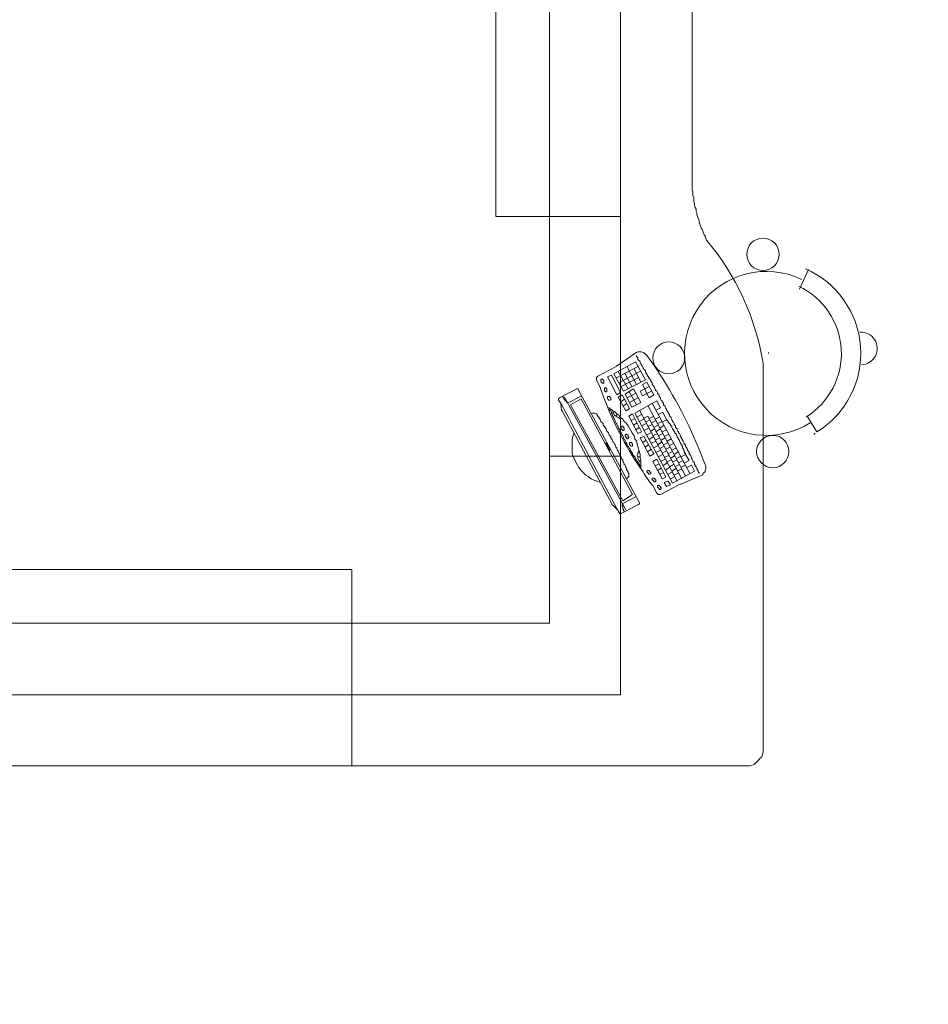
# Model space of a CAD drawing. Header units: millimetres. Extents: x 126553 to 403692, y -95821 to 38049.
# Tile 190 of 256: x 221684 to 221939, y 12881 to 13157. Entities that reach past the tile are written whole.
import ezdxf
from ezdxf import colors
from ezdxf.entities.mleader import LeaderData, LeaderLine
from ezdxf.math import Vec2, Vec3

# ---------------------------------------------------------------- set-up
doc = ezdxf.new("R2010")
doc.units = ezdxf.units.MM
doc.layers.add('_(06 GRUBA)', color=7, linetype='Continuous', lineweight=40)
doc.layers.add('OKNA', color=7, linetype='Continuous', lineweight=13)
doc.styles.add('ROMANS', font='romans.shx', dxfattribs={"width": 0.7})

msp = doc.modelspace()

# ---------------------------------------------------------------- linework, layer by layer
at = {"layer": 'OKNA', "color": 0}
for points in [[(221832.37343, 13251.00667), (221832.37343, 12987.58621), (221830.25329, 12987.58621), (221465.38549, 12987.58621), (221465.38549, 12967.44487), (221696.6844, 12967.44487)], [(221852.30275, 13251.00667), (221852.30275, 13154.86534), (221852.30275, 12967.44487), (221832.37343, 12967.44487), (221689.2639, 12967.44487)], [(221817.32042, 13251.00667), (221817.32042, 13101.6498), (221832.37343, 13101.6498), (221852.30275, 13101.6498), (221832.37343, 13101.6498), (221832.37343, 12987.58621)], [(221902.5501, 13081.29644), (221905.09427, 13086.80881)], [(221874.35222, 13029.565), (221874.35222, 13029.77702), (221874.14021, 13029.98903), (221874.14021, 13030.41306), (221873.92819, 13030.62507), (221873.71618, 13030.83709), (221873.71618, 13031.0491), (221873.50416, 13031.47313), (221873.29215, 13031.68514), (221873.29215, 13031.89716), (221873.08014, 13032.10917), (221873.08014, 13032.5332), (221872.86812, 13032.74521), (221872.65611, 13032.95723), (221872.65611, 13033.16924), (221872.44409, 13033.59327), (221872.23208, 13033.80528), (221872.23208, 13034.0173), (221872.02006, 13034.44133), (221872.02006, 13034.65334), (221871.80805, 13034.86536), (221871.59604, 13035.07737), (221871.59604, 13035.5014), (221871.38402, 13035.71341), (221871.17201, 13035.92543), (221871.17201, 13036.13744), (221870.95999, 13036.56147), (221870.95999, 13036.77348), (221870.74798, 13036.9855), (221870.53597, 13037.19751), (221870.53597, 13037.62154), (221870.32395, 13037.83355), (221870.11194, 13038.04557), (221870.11194, 13038.25758), (221869.89992, 13038.68161), (221869.68791, 13038.89362), (221869.68791, 13039.10564), (221869.4759, 13039.31765), (221869.26388, 13039.74168), (221869.26388, 13039.95369), (221869.05187, 13040.16571), (221869.05187, 13040.37772), (221868.83985, 13040.80175), (221868.62784, 13041.01376), (221868.62784, 13041.22578), (221868.41582, 13041.43779), (221868.20381, 13041.86182), (221868.20381, 13042.07384), (221867.9918, 13042.28585), (221867.77978, 13042.49786), (221867.77978, 13042.92189), (221867.56777, 13043.13391), (221867.35575, 13043.34592), (221867.35575, 13043.55793), (221867.14374, 13043.98196), (221866.93173, 13044.19398), (221866.93173, 13044.40599), (221866.71971, 13044.618), (221866.5077, 13045.04203), (221866.5077, 13045.25405), (221866.29568, 13045.46606), (221866.08367, 13045.67807), (221866.08367, 13046.1021), (221865.87166, 13046.31412), (221865.65964, 13046.52613), (221865.65964, 13046.73815), (221865.44763, 13047.16217), (221865.23561, 13047.37419), (221865.23561, 13047.5862), (221865.0236, 13047.79822), (221864.81159, 13048.22224), (221864.81159, 13048.43426), (221864.59957, 13048.64627), (221864.38756, 13048.85829), (221864.38756, 13049.28231), (221864.17554, 13049.49433), (221863.96353, 13049.70634), (221863.96353, 13049.91836), (221863.75151, 13050.13037), (221863.5395, 13050.5544), (221863.5395, 13050.76641), (221863.32749, 13050.97843), (221863.11547, 13051.19044), (221863.11547, 13051.61447), (221862.90346, 13051.82648), (221862.69144, 13052.0385), (221862.69144, 13052.25051), (221862.47943, 13052.67454), (221862.26742, 13052.88655), (221862.0554, 13053.09857), (221862.0554, 13053.31058), (221861.84339, 13053.73461), (221861.63137, 13053.94663), (221861.63137, 13054.15864), (221861.41936, 13054.37065), (221861.20735, 13054.58267), (221861.20735, 13055.0067), (221860.99533, 13055.21871), (221860.78332, 13055.43072), (221860.78332, 13055.64274), (221860.5713, 13056.06677), (221860.35929, 13056.27878), (221860.14727, 13056.49079), (221860.14727, 13056.70281), (221859.93526, 13056.91482), (221859.72325, 13057.33885), (221859.72325, 13057.55086), (221859.51123, 13057.76288), (221859.29922, 13057.97489), (221859.29922, 13058.39892), (221859.0872, 13058.61094), (221858.87519, 13058.82295), (221858.66318, 13059.03496), (221858.66318, 13059.24698), (221858.45116, 13059.67101), (221858.23915, 13059.88302), (221858.23915, 13060.09503), (221858.02713, 13060.30705), (221857.81512, 13060.73108), (221857.81512, 13060.94309), (221857.60311, 13061.1551), (221857.39109, 13061.36712), (221857.17908, 13061.57913), (221857.17908, 13062.00316), (221856.96706, 13062.21518), (221856.75505, 13062.42719), (221856.75505, 13062.6392)], [(221893.85752, 13063.27525), (221893.85752, 13063.48726)], [(221857.39109, 13059.67101), (221851.03067, 13056.27878)], [(221854.21088, 13059.45899), (221856.75505, 13054.58267)], [(221856.11901, 13059.03496), (221858.02713, 13055.21871)], [(221851.66671, 13058.18691), (221854.42289, 13053.31058)], [(221858.02713, 13058.39892), (221851.87872, 13055.0067)], [(221857.39109, 13056.49079), (221852.51477, 13053.94663)], [(221853.57484, 13057.55086), (221855.48296, 13053.94663)], [(221860.99533, 13052.67454), (221859.72325, 13052.0385), (221858.45116, 13051.40246), (221857.81512, 13052.67454), (221859.0872, 13053.31058), (221860.35929, 13053.94663)], [(221859.72325, 13055.21871), (221861.63137, 13051.61447)], [(221835.97767, 13051.19044), (221836.18968, 13050.97843), (221836.18968, 13050.76641), (221836.40169, 13050.76641), (221836.40169, 13050.5544), (221836.61371, 13050.34239), (221836.61371, 13050.13037), (221836.82572, 13050.13037), (221836.82572, 13049.91836), (221837.03774, 13049.91836), (221837.03774, 13049.70634), (221837.24975, 13049.70634), (221837.24975, 13049.49433), (221837.46177, 13049.49433), (221837.46177, 13049.28231), (221841.49003, 13051.40246)], [(221853.78685, 13019.38833), (221836.61371, 13050.97843)], [(221856.54303, 13052.0385), (221854.21088, 13050.76641)], [(221854.63491, 13052.67454), (221856.75505, 13048.85829)], [(221857.17908, 13050.76641), (221854.84692, 13049.49433)], [(221851.4547, 13019.38833), (221850.18261, 13020.66041), (221849.9706, 13020.66041), (221849.9706, 13020.87242), (221835.97767, 13046.95016), (221835.97767, 13047.16217), (221835.76565, 13047.16217), (221835.76565, 13047.37419), (221835.55364, 13049.28231)], [(221858.02713, 13030.83709), (221858.02713, 13033.16924), (221857.81512, 13034.0173), (221857.81512, 13034.86536), (221857.60311, 13035.5014), (221857.39109, 13036.34945), (221857.17908, 13037.19751), (221856.96706, 13037.83355), (221856.75505, 13038.68161), (221856.33102, 13039.31765), (221856.11901, 13040.16571), (221855.69498, 13040.80175), (221855.27095, 13041.43779), (221854.84692, 13042.28585), (221854.42289, 13042.92189), (221853.99887, 13043.55793), (221853.36282, 13044.19398), (221852.93879, 13044.83002), (221852.30275, 13045.25405), (221851.87872, 13045.89009), (221851.24268, 13046.31412), (221850.60664, 13046.95016), (221849.9706, 13047.37419), (221849.33456, 13047.79822), (221848.69851, 13048.22224)], [(221849.12254, 13048.01023), (221849.33456, 13047.79822), (221849.33456, 13047.37419), (221849.54657, 13047.16217), (221849.75858, 13046.73815), (221849.75858, 13046.52613), (221849.9706, 13046.31412), (221849.9706, 13045.89009), (221850.18261, 13045.67807), (221850.39463, 13045.25405), (221850.39463, 13045.04203), (221850.60664, 13044.83002), (221850.81865, 13044.40599), (221850.81865, 13044.19398), (221851.03067, 13043.76995), (221851.24268, 13043.55793), (221851.24268, 13043.34592), (221851.4547, 13042.92189), (221851.66671, 13042.70988), (221851.66671, 13042.28585), (221851.87872, 13042.07384), (221852.09074, 13041.86182), (221852.09074, 13041.43779), (221852.30275, 13041.22578), (221852.51477, 13041.01376), (221852.51477, 13040.58974), (221852.72678, 13040.37772), (221852.93879, 13040.16571), (221853.15081, 13039.74168), (221853.15081, 13039.52967), (221853.36282, 13039.10564), (221853.57484, 13038.89362), (221853.57484, 13038.68161), (221853.78685, 13038.25758), (221853.99887, 13038.04557), (221854.21088, 13037.83355), (221854.21088, 13037.40952), (221854.42289, 13037.19751), (221854.63491, 13036.9855), (221854.84692, 13036.56147), (221855.05894, 13036.34945), (221855.05894, 13036.13744), (221855.27095, 13035.71341), (221855.48296, 13035.5014), (221855.69498, 13035.28938), (221855.69498, 13034.86536), (221855.90699, 13034.65334), (221856.11901, 13034.44133), (221856.33102, 13034.22931), (221856.54303, 13033.80528), (221856.54303, 13033.59327), (221856.75505, 13033.38126), (221856.96706, 13032.95723), (221857.17908, 13032.74521), (221857.39109, 13032.5332), (221857.60311, 13032.10917), (221857.60311, 13031.89716), (221857.81512, 13031.68514), (221858.02713, 13031.47313)], [(221853.36282, 13050.34239), (221852.30275, 13049.70634)], [(221853.99887, 13049.0703), (221852.93879, 13048.43426)], [(221862.26742, 13047.37419), (221863.5395, 13048.01023), (221862.47943, 13049.91836), (221856.33102, 13046.52613), (221866.93173, 13026.80882), (221873.08014, 13030.20105), (221872.23208, 13031.89716), (221870.95999, 13031.26112)], [(221859.93526, 13048.64627), (221870.53597, 13028.92896)], [(221861.20735, 13049.28231), (221871.80805, 13029.565)], [(221853.78685, 13028.0809), (221854.21088, 13028.29292), (221854.42289, 13028.50493), (221854.63491, 13028.71695), (221854.63491, 13029.565), (221854.42289, 13029.77702), (221854.42289, 13029.98903), (221854.21088, 13030.41306), (221853.99887, 13030.62507), (221853.99887, 13031.0491), (221853.78685, 13031.26112), (221853.78685, 13031.47313), (221853.57484, 13031.89716), (221853.36282, 13032.10917), (221853.36282, 13032.32119), (221853.15081, 13032.74521), (221852.93879, 13032.95723), (221852.93879, 13033.38126), (221852.72678, 13033.59327), (221852.51477, 13033.80528), (221852.51477, 13034.22931), (221852.30275, 13034.44133), (221852.09074, 13034.65334), (221852.09074, 13035.07737), (221851.87872, 13035.28938), (221851.66671, 13035.71341), (221851.66671, 13035.92543), (221851.4547, 13036.13744), (221851.24268, 13036.56147), (221851.24268, 13036.77348), (221851.03067, 13036.9855), (221850.81865, 13037.40952), (221850.81865, 13037.62154), (221850.60664, 13037.83355), (221850.39463, 13038.25758), (221850.18261, 13038.4696), (221850.18261, 13038.68161), (221849.9706, 13039.10564), (221849.75858, 13039.31765), (221849.54657, 13039.52967), (221849.54657, 13039.95369), (221849.33456, 13040.16571), (221849.12254, 13040.37772), (221848.91053, 13040.80175), (221848.91053, 13041.01376), (221848.69851, 13041.22578), (221848.4865, 13041.43779), (221848.27448, 13041.86182), (221848.27448, 13042.07384), (221848.06247, 13042.28585), (221847.85046, 13042.70988), (221847.63844, 13042.92189), (221847.42643, 13043.13391), (221847.42643, 13043.55793), (221847.21441, 13043.76995), (221847.0024, 13043.98196), (221846.79039, 13044.19398), (221846.57837, 13044.618), (221846.57837, 13044.83002), (221846.36636, 13045.04203), (221846.15434, 13045.46606), (221845.94233, 13045.67807), (221845.73032, 13045.89009), (221845.73032, 13046.1021), (221845.5183, 13046.31412), (221845.09427, 13046.52613), (221844.45823, 13046.52613), (221844.0342, 13046.31412)], [(221850.18261, 13047.16217), (221850.18261, 13046.73815), (221850.39463, 13046.31412), (221850.60664, 13045.89009), (221851.03067, 13045.67807), (221851.24268, 13045.46606), (221851.66671, 13045.25405), (221852.09074, 13045.04203), (221852.51477, 13045.04203)], [(221851.03067, 13045.67807), (221851.4547, 13046.31412)], [(221856.33102, 13045.04203), (221855.27095, 13044.40599)], [(221856.96706, 13045.46606), (221858.23915, 13046.1021)], [(221857.60311, 13047.37419), (221868.20381, 13027.44486)], [(221858.66318, 13045.04203), (221859.93526, 13045.67807), (221869.4759, 13028.0809)], [(221860.35929, 13045.04203), (221861.63137, 13045.67807)], [(221862.0554, 13044.83002), (221863.32749, 13045.46606)], [(221870.32395, 13032.5332), (221871.59604, 13033.16924), (221870.53597, 13034.86536), (221870.53597, 13035.07737), (221870.32395, 13035.28938), (221870.32395, 13035.5014), (221870.11194, 13035.92543), (221870.11194, 13036.13744), (221869.89992, 13036.34945), (221869.89992, 13036.56147), (221869.68791, 13036.77348), (221869.68791, 13037.19751), (221869.4759, 13037.40952), (221869.4759, 13037.62154), (221869.26388, 13037.83355), (221869.26388, 13038.04557), (221869.05187, 13038.25758), (221868.83985, 13038.68161), (221868.83985, 13038.89362), (221868.62784, 13039.10564), (221868.62784, 13039.31765), (221868.41582, 13039.52967), (221868.20381, 13039.74168), (221868.20381, 13039.95369), (221867.9918, 13040.37772), (221867.9918, 13040.58974), (221867.77978, 13040.80175), (221867.56777, 13041.01376), (221867.56777, 13041.22578), (221867.35575, 13041.43779), (221867.14374, 13041.64981), (221867.14374, 13041.86182), (221866.93173, 13042.07384), (221866.71971, 13042.49786), (221866.71971, 13042.70988), (221866.5077, 13042.92189), (221866.29568, 13043.13391), (221866.29568, 13043.34592), (221866.08367, 13043.55793), (221865.87166, 13043.76995), (221865.65964, 13043.98196), (221865.65964, 13044.19398), (221865.44763, 13044.40599), (221865.23561, 13044.618), (221864.17554, 13046.73815), (221862.90346, 13046.1021)], [(221856.96706, 13043.76995), (221855.90699, 13043.13391)], [(221857.60311, 13042.49786), (221856.54303, 13041.86182)], [(221857.60311, 13044.19398), (221858.87519, 13044.83002)], [(221858.23915, 13042.92189), (221859.51123, 13043.55793)], [(221858.87519, 13041.64981), (221860.14727, 13042.28585)], [(221859.29922, 13043.98196), (221860.5713, 13044.618)], [(221859.93526, 13042.70988), (221861.20735, 13043.34592)], [(221860.99533, 13043.76995), (221862.26742, 13044.40599)], [(221861.63137, 13042.49786), (221862.90346, 13043.13391)], [(221862.69144, 13043.55793), (221863.96353, 13044.19398)], [(221863.32749, 13042.28585), (221864.59957, 13043.13391)], [(221863.96353, 13043.98196), (221865.23561, 13044.618)], [(221839.15788, 13040.80175), (221838.94586, 13039.95369), (221838.73385, 13039.10564), (221838.73385, 13035.28938), (221838.94586, 13034.44133), (221839.36989, 13033.59327), (221839.79392, 13032.74521), (221840.21795, 13031.89716), (221840.64198, 13031.26112), (221841.27802, 13030.41306), (221841.91406, 13029.77702), (221842.5501, 13029.14097), (221843.18615, 13028.71695), (221844.0342, 13028.0809), (221844.88226, 13027.65688), (221845.73032, 13027.44486), (221846.57837, 13027.02083)], [(221861.63137, 13035.07737), (221860.5713, 13034.44133), (221861.63137, 13035.07737), (221858.87519, 13039.95369), (221857.81512, 13039.52967), (221860.5713, 13034.44133)], [(221859.72325, 13040.37772), (221860.78332, 13041.01376)], [(221860.35929, 13039.10564), (221861.63137, 13039.95369)], [(221860.78332, 13041.43779), (221861.84339, 13042.07384)], [(221861.41936, 13040.16571), (221862.69144, 13040.80175)], [(221862.0554, 13038.89362), (221863.32749, 13039.52967)], [(221862.26742, 13041.22578), (221863.5395, 13042.07384)], [(221862.90346, 13040.16571), (221864.17554, 13040.80175)], [(221863.75151, 13038.89362), (221864.81159, 13039.52967)], [(221863.96353, 13041.22578), (221865.23561, 13041.86182)], [(221864.59957, 13039.95369), (221865.87166, 13040.58974)], [(221907.00239, 13040.80175), (221906.79038, 13040.80175), (221906.79038, 13040.58974), (221906.57836, 13040.58974)], [(221859.51123, 13038.89362), (221858.45116, 13038.25758)], [(221860.14727, 13037.62154), (221859.0872, 13036.9855)], [(221860.99533, 13038.04557), (221862.26742, 13038.68161)], [(221861.63137, 13036.77348), (221862.90346, 13037.40952)], [(221862.69144, 13037.62154), (221863.96353, 13038.4696)], [(221863.32749, 13036.56147), (221864.59957, 13037.19751)], [(221864.38756, 13037.62154), (221865.65964, 13038.25758)], [(221865.0236, 13036.34945), (221866.29568, 13036.9855)], [(221865.44763, 13038.68161), (221866.5077, 13039.31765)], [(221866.08367, 13037.40952), (221867.35575, 13038.04557)], [(221866.71971, 13036.13744), (221867.9918, 13036.77348)], [(221832.37343, 13034.44133), (221852.30275, 13034.44133)], [(221857.60311, 13035.92543), (221857.17908, 13035.5014), (221857.17908, 13035.07737), (221856.96706, 13034.65334), (221857.17908, 13034.22931), (221857.17908, 13033.80528), (221857.39109, 13033.38126), (221857.60311, 13032.95723), (221858.02713, 13032.74521)], [(221857.17908, 13034.22931), (221857.81512, 13034.22931)], [(221860.99533, 13036.34945), (221859.93526, 13035.71341)], [(221862.26742, 13035.5014), (221863.5395, 13036.13744)], [(221862.90346, 13034.22931), (221864.17554, 13034.86536)], [(221863.96353, 13035.28938), (221865.23561, 13035.92543)], [(221864.59957, 13034.0173), (221865.87166, 13034.65334)], [(221865.65964, 13035.07737), (221866.93173, 13035.71341)], [(221866.29568, 13033.80528), (221867.56777, 13034.65334)], [(221867.35575, 13034.86536), (221868.62784, 13035.71341)], [(221867.9918, 13033.80528), (221869.26388, 13034.44133)], [(221869.26388, 13034.22931), (221870.53597, 13034.86536)], [(221865.0236, 13028.50493), (221862.47943, 13033.59327), (221861.41936, 13032.95723), (221863.96353, 13028.0809), (221865.0236, 13028.50493), (221863.96353, 13028.0809)], [(221863.11547, 13032.32119), (221862.0554, 13031.68514)], [(221863.5395, 13032.95723), (221864.81159, 13033.59327)], [(221864.17554, 13031.68514), (221865.44763, 13032.5332)], [(221865.0236, 13030.62507), (221866.08367, 13031.26112)], [(221865.23561, 13032.74521), (221866.5077, 13033.38126)], [(221866.08367, 13031.47313), (221867.14374, 13032.10917)], [(221866.93173, 13032.74521), (221868.20381, 13033.38126)], [(221867.56777, 13031.47313), (221868.83985, 13032.10917)], [(221868.62784, 13032.5332), (221869.89992, 13033.16924)], [(221869.26388, 13031.26112), (221870.53597, 13031.89716)], [(221863.75151, 13031.0491), (221862.69144, 13030.41306)], [(221864.38756, 13029.77702), (221863.32749, 13029.35299)], [(221865.65964, 13029.35299), (221866.93173, 13029.98903)], [(221866.29568, 13028.0809), (221867.56777, 13028.71695)], [(221866.71971, 13030.20105), (221867.9918, 13031.0491)], [(221867.35575, 13029.14097), (221868.62784, 13029.77702)], [(221868.20381, 13030.20105), (221869.4759, 13030.83709)], [(221856.54303, 13022.99257), (221852.72678, 13021.08444), (221852.72678, 13020.4484), (221852.93879, 13020.23638), (221852.93879, 13020.02437), (221852.93879, 13019.60034), (221853.15081, 13019.60034), (221853.15081, 13019.17631), (221853.36282, 13018.9643), (221853.36282, 13018.75228)], [(221776.82573, 12967.44487), (221776.82573, 12947.51554), (221776.82573, 13002.63921), (221620.57133, 13002.63921), (221620.57133, 12987.58621)]]:
    msp.add_lwpolyline(points, dxfattribs=at)
for points in [[(221656.40172, 12947.51554), (221781.06601, 12947.51554), (221830.25329, 12947.51554), (221887.49709, 12947.51554), (221888.55717, 12947.51554), (221889.19321, 12947.72756), (221889.82925, 12947.93957), (221890.25328, 12948.3636), (221890.67731, 12948.78763), (221891.10133, 12949.21166), (221891.52536, 12949.63568), (221891.94939, 12950.05971), (221892.1614, 12950.69575), (221892.37342, 12951.3318), (221892.37342, 12952.39187), (221892.37342, 13060.51906, 0.132800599), (221876.47236, 13095.07736), (221876.26035, 13095.50139), (221876.04833, 13096.13743), (221875.83632, 13096.56146), (221875.6243, 13096.98549), (221875.41229, 13097.62153), (221875.20028, 13098.04556), (221874.98826, 13098.46959), (221874.77625, 13099.10563), (221874.56423, 13099.52966), (221874.35222, 13100.1657), (221874.35222, 13100.58973), (221874.14021, 13101.22577), (221873.92819, 13101.6498), (221873.71618, 13102.28584), (221873.71618, 13102.70987), (221873.50416, 13103.1339), (221873.50416, 13103.76994), (221873.29215, 13104.19397), (221873.08014, 13104.83001), (221873.08014, 13105.25404), (221872.86812, 13105.89008), (221872.86812, 13106.95015), (221872.65611, 13107.58619), (221872.65611, 13108.64626), (221872.44409, 13109.07029), (221872.44409, 13114.58266), (221872.44409, 13251.00667)], [(221904.67024, 13045.67807), (221907.42642, 13041.22578, 0.60540948), (221904.24621, 13087.02083)]]:
    msp.add_lwpolyline(points, format="xyb", dxfattribs=at)
msp.add_lwpolyline([(221861.41936, 13026.17278), (221862.47943, 13024.05264), (221862.69144, 13023.84062), (221862.90346, 13023.62861), (221863.5395, 13023.62861), (221869.05187, 13026.59681), (221869.26388, 13026.59681), (221874.77625, 13028.92896), (221875.20028, 13029.14097), (221875.41229, 13029.35299), (221875.6243, 13029.77702), (221876.04833, 13029.98903), (221876.04833, 13030.41306), (221876.26035, 13030.83709), (221876.26035, 13031.68514), (221876.04833, 13032.10917, 0.050387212), (221864.38756, 13055.85475, 0.016124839), (221859.72325, 13062.6392), (221859.29922, 13063.06323), (221859.0872, 13063.27525), (221858.66318, 13063.48726), (221858.23915, 13063.69927), (221857.17908, 13063.69927), (221856.75505, 13063.48726), (221856.33102, 13063.27525), (221851.4547, 13059.88302), (221851.24268, 13059.88302), (221851.24268, 13059.67101), (221845.94233, 13056.91482), (221845.73032, 13056.70281), (221845.5183, 13056.49079), (221845.5183, 13055.85475), (221846.57837, 13053.73461, 0.071067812), (221858.66318, 13029.98903, 0.058136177)], format="xyb", close=True, dxfattribs=at)
for points in [[(221850.39463, 13057.55086), (221856.54303, 13060.94309), (221859.29922, 13055.85475), (221853.15081, 13052.67454)], [(221851.24268, 13051.61447), (221852.30275, 13052.25051), (221849.75858, 13057.12684), (221848.69851, 13056.70281)], [(221847.42643, 13054.79468), (221847.63844, 13055.0067), (221847.63844, 13055.64274), (221847.42643, 13055.85475), (221847.21441, 13056.06677), (221847.0024, 13056.06677), (221846.79039, 13055.85475), (221846.79039, 13055.43072), (221847.0024, 13055.21871), (221847.0024, 13055.0067), (221847.21441, 13055.0067)], [(221848.4865, 13052.46253), (221848.4865, 13053.09857), (221848.4865, 13053.31058), (221848.27448, 13053.5226), (221848.06247, 13053.73461), (221847.85046, 13053.5226), (221847.85046, 13052.67454), (221848.06247, 13052.67454), (221848.06247, 13052.46253)], [(221859.72325, 13052.0385), (221860.35929, 13050.76641), (221861.63137, 13051.61447), (221859.72325, 13055.21871), (221858.45116, 13054.58267), (221859.0872, 13053.31058)], [(221834.9176, 13050.13037), (221834.9176, 13050.5544), (221835.12961, 13050.76641), (221840.00593, 13053.31058), (221840.42996, 13053.31058), (221840.42996, 13053.09857), (221857.60311, 13021.29645), (221857.60311, 13021.08444), (221857.39109, 13020.87242), (221852.51477, 13018.32826), (221852.30275, 13018.11624), (221852.09074, 13018.32826), (221851.4547, 13019.38833), (221835.55364, 13049.28231)], [(221849.33456, 13050.13037), (221849.54657, 13050.34239), (221849.54657, 13050.76641), (221849.33456, 13050.97843), (221849.33456, 13051.19044), (221848.69851, 13051.19044), (221848.69851, 13050.97843), (221848.69851, 13050.5544), (221848.91053, 13050.34239), (221848.91053, 13050.13037)], [(221854.84692, 13047.79822), (221852.72678, 13051.61447), (221851.66671, 13050.97843), (221853.78685, 13047.16217)], [(221858.02713, 13049.49433), (221855.90699, 13053.31058), (221853.57484, 13051.82648), (221855.48296, 13048.22224)], [(221852.93879, 13021.93249), (221855.69498, 13023.62861), (221841.27802, 13050.5544), (221838.30982, 13048.85829)], [(221857.17908, 13040.80175), (221858.23915, 13041.22578), (221855.69498, 13046.31412), (221854.63491, 13045.67807)], [(221852.51477, 13042.70988), (221852.51477, 13042.49786), (221852.51477, 13042.07384), (221852.72678, 13041.86182), (221852.93879, 13041.64981), (221853.15081, 13041.64981), (221853.36282, 13041.86182), (221853.36282, 13042.28585), (221853.15081, 13042.49786), (221852.93879, 13042.70988), (221852.72678, 13042.92189)], [(221853.78685, 13040.58974), (221853.78685, 13040.37772), (221853.57484, 13040.37772), (221853.57484, 13040.16571), (221853.78685, 13039.95369), (221853.78685, 13039.74168), (221853.99887, 13039.52967), (221854.21088, 13039.31765), (221854.42289, 13039.31765), (221854.42289, 13039.52967), (221854.63491, 13039.52967), (221854.63491, 13039.74168), (221854.42289, 13039.95369), (221854.42289, 13040.37772), (221854.21088, 13040.37772), (221853.99887, 13040.58974)], [(221849.12254, 13036.13744), (221848.06247, 13038.04557), (221848.27448, 13038.04557), (221849.33456, 13036.13744)], [(221855.69498, 13037.19751), (221855.27095, 13037.19751), (221855.05894, 13037.40952), (221855.05894, 13037.62154), (221854.84692, 13037.62154), (221854.84692, 13038.25758), (221855.48296, 13038.25758), (221855.48296, 13038.04557), (221855.69498, 13037.83355), (221855.69498, 13037.62154)], [(221859.93526, 13030.41306), (221860.35929, 13030.41306), (221860.35929, 13030.20105), (221860.5713, 13030.20105), (221860.5713, 13029.98903), (221860.78332, 13029.77702), (221860.78332, 13029.565), (221860.5713, 13029.35299), (221860.14727, 13029.35299), (221860.14727, 13029.565), (221859.93526, 13029.77702), (221859.72325, 13029.98903), (221859.72325, 13030.20105)], [(221861.41936, 13028.29292), (221861.84339, 13028.29292), (221861.84339, 13028.0809), (221862.0554, 13028.0809), (221862.0554, 13027.86889), (221862.26742, 13027.65688), (221862.26742, 13027.44486), (221862.0554, 13027.23285), (221861.63137, 13027.23285), (221861.63137, 13027.44486), (221861.41936, 13027.65688), (221861.20735, 13027.86889), (221861.20735, 13028.29292)], [(221862.90346, 13026.17278), (221863.32749, 13026.17278), (221863.32749, 13025.96076), (221863.5395, 13025.96076), (221863.5395, 13025.74875), (221863.75151, 13025.53673), (221863.75151, 13025.32472), (221863.5395, 13025.11271), (221863.11547, 13025.11271), (221863.11547, 13025.32472), (221862.90346, 13025.53673), (221862.69144, 13025.74875), (221862.69144, 13026.17278)], [(221866.29568, 13026.38479), (221865.65964, 13027.44486), (221864.59957, 13027.02083), (221865.23561, 13025.96076)]]:
    msp.add_lwpolyline(points, close=True, dxfattribs=at)
for centre, radius in [((221892.29813, 13091.06508), 4.53182), ((221865.86612, 13062.01146), 4.46248), ((221895.05432, 13035.7294), 4.53182)]:
    msp.add_circle(centre, radius, dxfattribs=at)
for centre, radius, start, end in [((221893.29274, 13063.271), 23.01641, 64.5425325, 302.0843183), ((221893.39551, 13063.22709), 20.92458, 301.9173039, 64.6991232), ((221919.82432, 13064.65804), 4.56435, 271.3926584, 93.9333431)]:
    msp.add_arc(centre, radius, start, end, dxfattribs=at)

# ---------------------------------------------------------------- leaders
at = {"layer": '_(06 GRUBA)', "color": 5, "lineweight": -2}
ml = msp.add_multileader_mtext('Standard', dxfattribs=at)
ml.set_content('drzwi do wymiany na dymoszczelne (Sm)', color=5, style='ROMANS')
ml.set_leader_properties()
ml.build(insert=Vec2(0, 0))
ml.multileader.update_dxf_attribs({"text_right_attachment_type": 6, "dogleg_length": 0.36, "arrow_head_size": 12, "scale": 3})
ctx = ml.context
ctx.base_point, ctx.scale, ctx.char_height, ctx.arrow_head_size, ctx.landing_gap_size, ctx.plane_origin = Vec3(221452.22815, 12682.82631), 3, 25, 12, 6, Vec3(220961.00787, 12052.15728)
ctx.right_attachment = 6
notes = []
notes.append((ctx, [(0, (1, 1, 0), (221451.14815, 12682.82631), (1, 0), 1.08, [(1, [(221671.45648, 13512.70666), (220552.07672, 13779.75145)], 0, [])])]))
ctx.mtext.insert, ctx.mtext.flow_direction = Vec3(221458.22815, 12699.49298), 5
for ctx, leaders in notes:
    for number, flags, end, landing, length, lines in leaders:
        leader = LeaderData()
        leader.index, (leader.has_last_leader_line, leader.has_dogleg_vector, leader.attachment_direction) = number, flags
        leader.last_leader_point, leader.dogleg_vector, leader.dogleg_length = Vec3(end), Vec3(landing), length
        for number, points, colour, breaks in lines:
            line = LeaderLine()
            line.index, line.vertices, line.color, line.breaks = number, Vec3.list(points), colors.encode_raw_color(colour), breaks
            leader.lines.append(line)
        ctx.leaders.append(leader)

doc.saveas('drawing.dxf')
